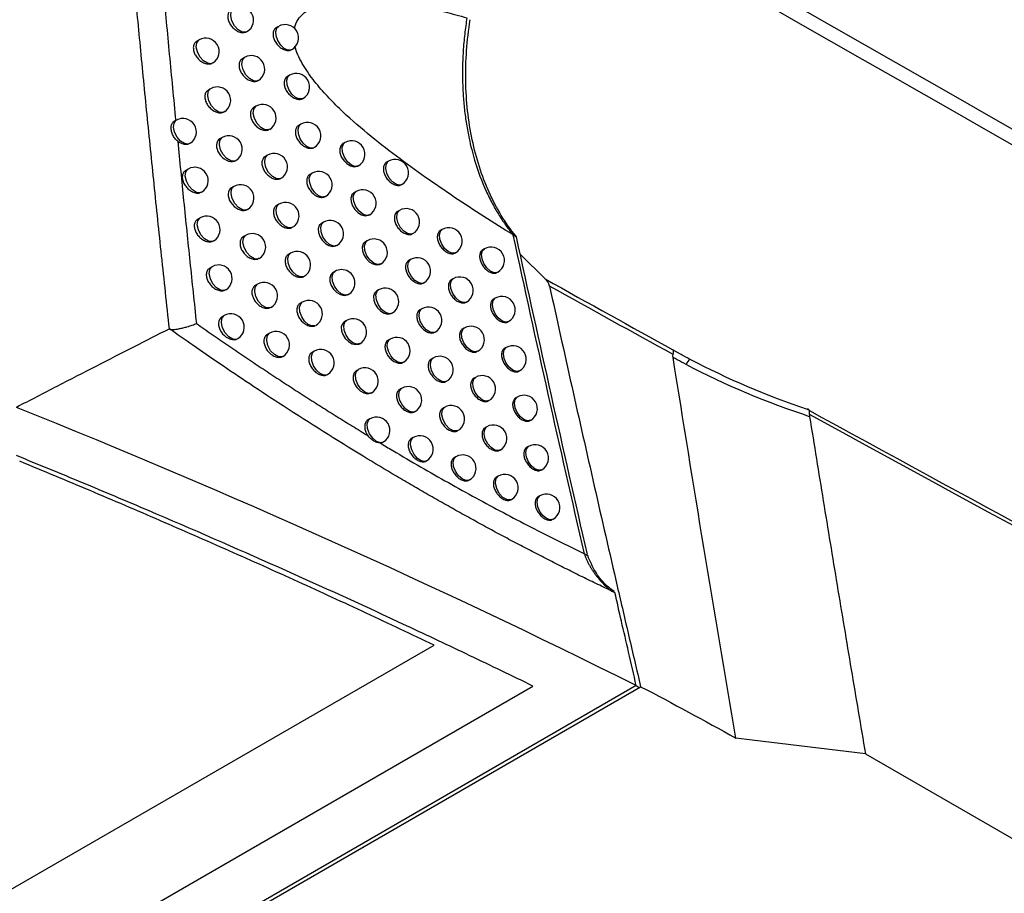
# Model space of a CAD drawing. Header units: millimetres. Extents: x -117 to 444, y -157 to 472.
# Tile 25 of 160: x 363 to 381, y -81 to -64. Entities that reach past the tile are written whole.
import ezdxf

# ---------------------------------------------------------------- set-up
doc = ezdxf.new("R2010")
doc.units = ezdxf.units.MM

msp = doc.modelspace()

# ---------------------------------------------------------------- linework, layer by layer
at = {"color": 7, "linetype": 'Continuous', "lineweight": 25}
for p, q in [((367.451, -64.506), (367.413, -64.529)), ((365.97, -64.76), (365.928, -64.784)), ((367.704, -64.936), (367.689, -64.945)), ((366.82, -65.086), (366.78, -65.109)), ((367.074, -65.512), (367.051, -65.527)), ((367.658, -65.418), (367.62, -65.44)), ((366.185, -65.669), (366.143, -65.693)), ((367.91, -65.848), (367.898, -65.856)), ((367.032, -65.997), (366.992, -66.02)), ((365.545, -66.257), (365.503, -66.281)), ((367.285, -66.424), (367.265, -66.437)), ((367.867, -66.331), (367.829, -66.353)), ((366.401, -66.579), (366.359, -66.603)), ((368.69, -66.672), (368.654, -66.693)), ((367.245, -66.909), (367.206, -66.931)), ((365.766, -67.166), (365.723, -67.191)), ((368.943, -67.103), (368.94, -67.105)), ((369.501, -67.02), (369.468, -67.04)), ((367.498, -67.337), (367.48, -67.348)), ((368.077, -67.245), (368.04, -67.266)), ((366.618, -67.49), (366.578, -67.514)), ((368.898, -67.587), (368.862, -67.608)), ((367.46, -67.821), (367.421, -67.844)), ((365.988, -68.076), (365.946, -68.101)), ((369.153, -68.017), (369.148, -68.02)), ((369.707, -67.937), (369.673, -67.956)), ((367.712, -68.25), (367.697, -68.26)), ((368.289, -68.159), (368.253, -68.18)), ((370.504, -68.293), (370.473, -68.311)), ((366.838, -68.402), (366.798, -68.425)), ((371.828, -68.394), (371.889, -68.429)), ((369.107, -68.503), (369.073, -68.523)), ((371.29, -68.656), (371.26, -68.672)), ((367.092, -68.828), (367.069, -68.843)), ((367.676, -68.735), (367.638, -68.757)), ((370.749, -68.729), (370.754, -68.726)), ((372.424, -69.214), (371.962, -68.762)), ((366.212, -68.987), (366.17, -69.011)), ((369.366, -68.93), (369.357, -68.936)), ((369.914, -68.854), (369.881, -68.873)), ((367.928, -69.164), (367.916, -69.173)), ((368.503, -69.074), (368.467, -69.095)), ((370.709, -69.211), (370.678, -69.229)), ((371.533, -69.092), (371.54, -69.089)), ((367.059, -69.315), (367.019, -69.338)), ((369.319, -69.419), (369.284, -69.439)), ((371.493, -69.575), (371.464, -69.592)), ((367.312, -69.742), (367.292, -69.755)), ((367.895, -69.649), (367.857, -69.67)), ((370.954, -69.647), (370.959, -69.644)), ((366.438, -69.899), (366.397, -69.923)), ((369.58, -69.845), (369.569, -69.852)), ((370.123, -69.771), (370.09, -69.79)), ((368.719, -69.989), (368.683, -70.01)), ((370.916, -70.13), (370.885, -70.148)), ((371.736, -70.012), (371.743, -70.008)), ((367.282, -70.228), (367.243, -70.251)), ((369.532, -70.336), (369.498, -70.356)), ((371.698, -70.495), (371.669, -70.512)), ((367.535, -70.656), (367.517, -70.668)), ((368.115, -70.564), (368.078, -70.585)), ((371.16, -70.566), (371.166, -70.563)), ((374.808, -70.535), (374.952, -70.615)), ((370.334, -70.69), (370.302, -70.708)), ((368.936, -70.906), (368.901, -70.926)), ((371.125, -71.05), (371.094, -71.067)), ((371.94, -70.932), (371.948, -70.928)), ((369.191, -71.336), (369.186, -71.339)), ((369.747, -71.254), (369.714, -71.273)), ((371.904, -71.416), (371.876, -71.432)), ((371.369, -71.486), (371.375, -71.483)), ((370.547, -71.609), (370.515, -71.627)), ((369.156, -71.823), (369.121, -71.843)), ((371.335, -71.97), (371.305, -71.987)), ((372.147, -71.853), (372.154, -71.849)), ((369.413, -72.251), (369.406, -72.256)), ((369.964, -72.172), (369.931, -72.192)), ((372.113, -72.337), (372.085, -72.354)), ((371.579, -72.407), (371.585, -72.403)), ((370.761, -72.529), (370.73, -72.547)), ((371.548, -72.891), (371.518, -72.908)), ((372.355, -72.775), (372.363, -72.771)), ((371.006, -72.964), (371.011, -72.962)), ((371.791, -73.328), (371.798, -73.324)), ((372.323, -73.26), (372.296, -73.276)), ((372.565, -73.697), (372.573, -73.693)), ((373.157, -74.338), (373.213, -74.37)), ((310.586, -110.543), (370.353, -76.04)), ((374.123, -76.795), (310.179, -113.709)), ((310.242, -113.739), (374.205, -76.815)), ((310.348, -112.506), (372.194, -76.803)), ((374.123, -76.795), (374.18, -76.828)), ((376.283, -77.811), (375.978, -77.774)), ((378.396, -78.066), (376.283, -77.811)), ((378.396, -78.066), (413.012, -98.049))]:
    msp.add_line(p, q, dxfattribs=at)
at = {"color": 7, "linetype": 'Continuous', "lineweight": 25, "flags": 128}
for points in [[(366.84, -64.617), (366.772, -64.613), (366.698, -64.569), (366.63, -64.495), (366.581, -64.402), (366.56, -64.308), (366.569, -64.228), (366.608, -64.177), (366.611, -64.175)], [(367.689, -64.945), (367.628, -64.948), (367.559, -64.916), (367.493, -64.855), (367.439, -64.773), (367.407, -64.683), (367.401, -64.6), (367.421, -64.535), (367.451, -64.506)], [(366.194, -65.203), (366.126, -65.195), (366.053, -65.15), (365.987, -65.076), (365.94, -64.984), (365.919, -64.892), (365.928, -64.813), (365.966, -64.763), (365.97, -64.76)], [(367.051, -65.527), (366.984, -65.524), (366.909, -65.481), (366.841, -65.407), (366.791, -65.314), (366.769, -65.218), (366.778, -65.138), (366.817, -65.087), (366.82, -65.086)], [(367.898, -65.856), (367.837, -65.86), (367.768, -65.83), (367.701, -65.768), (367.647, -65.686), (367.614, -65.596), (367.607, -65.512), (367.628, -65.447), (367.658, -65.418)], [(366.41, -66.112), (366.342, -66.105), (366.269, -66.061), (366.203, -65.986), (366.155, -65.895), (366.134, -65.801), (366.143, -65.723), (366.18, -65.672), (366.185, -65.669)], [(367.265, -66.437), (367.197, -66.435), (367.122, -66.393), (367.053, -66.319), (367.003, -66.226), (366.981, -66.13), (366.99, -66.049), (367.029, -65.998), (367.032, -65.997)], [(365.765, -66.701), (365.697, -66.691), (365.625, -66.645), (365.56, -66.571), (365.514, -66.48), (365.494, -66.388), (365.503, -66.311), (365.539, -66.261), (365.545, -66.257)], [(368.109, -66.768), (368.048, -66.774), (367.979, -66.744), (367.911, -66.683), (367.856, -66.6), (367.823, -66.509), (367.816, -66.425), (367.837, -66.36), (367.867, -66.331)], [(366.628, -67.022), (366.56, -67.016), (366.486, -66.972), (366.42, -66.898), (366.371, -66.806), (366.35, -66.712), (366.359, -66.633), (366.397, -66.582), (366.401, -66.579)], [(368.654, -66.693), (368.654, -66.693), (368.613, -66.733), (368.594, -66.792), (368.597, -66.863), (368.622, -66.936), (368.667, -67.006), (368.726, -67.064), (368.794, -67.105), (368.862, -67.122), (368.923, -67.113), (368.943, -67.103), (368.943, -67.103)], [(368.94, -67.105), (368.883, -67.117), (368.812, -67.091), (368.741, -67.031), (368.682, -66.947), (368.646, -66.853), (368.639, -66.766), (368.662, -66.699), (368.69, -66.672)], [(367.48, -67.348), (367.412, -67.348), (367.337, -67.307), (367.267, -67.232), (367.217, -67.139), (367.194, -67.042), (367.203, -66.961), (367.243, -66.91), (367.245, -66.909)], [(365.987, -67.61), (365.92, -67.601), (365.847, -67.556), (365.782, -67.481), (365.735, -67.39), (365.714, -67.298), (365.723, -67.22), (365.761, -67.17), (365.766, -67.166)], [(369.751, -67.453), (369.715, -67.465), (369.649, -67.452), (369.579, -67.406), (369.516, -67.334), (369.471, -67.246), (369.45, -67.157), (369.457, -67.08), (369.49, -67.028), (369.501, -67.02)], [(368.322, -67.68), (368.261, -67.688), (368.191, -67.658), (368.123, -67.598), (368.067, -67.515), (368.033, -67.424), (368.026, -67.338), (368.048, -67.273), (368.077, -67.245)], [(366.848, -67.932), (366.78, -67.928), (366.706, -67.885), (366.638, -67.81), (366.589, -67.718), (366.567, -67.623), (366.576, -67.544), (366.615, -67.493), (366.618, -67.49)], [(368.862, -67.608), (368.862, -67.608), (368.822, -67.648), (368.802, -67.707), (368.805, -67.777), (368.831, -67.851), (368.875, -67.921), (368.934, -67.979), (369.002, -68.02), (369.07, -68.037), (369.131, -68.028), (369.153, -68.017), (369.153, -68.017)], [(369.148, -68.02), (369.094, -68.032), (369.022, -68.007), (368.95, -67.948), (368.891, -67.864), (368.854, -67.769), (368.847, -67.68), (368.87, -67.613), (368.898, -67.587)], [(367.697, -68.26), (367.636, -68.263), (367.567, -68.231), (367.501, -68.169), (367.448, -68.088), (367.415, -67.998), (367.409, -67.915), (367.429, -67.851), (367.46, -67.821)], [(366.212, -68.519), (366.144, -68.512), (366.071, -68.467), (366.005, -68.393), (365.958, -68.301), (365.937, -68.208), (365.946, -68.13), (365.983, -68.079), (365.988, -68.076)], [(369.957, -68.37), (369.924, -68.381), (369.857, -68.37), (369.787, -68.325), (369.723, -68.252), (369.677, -68.164), (369.656, -68.073), (369.662, -67.996), (369.696, -67.944), (369.707, -67.937)], [(368.253, -68.18), (368.252, -68.18), (368.211, -68.221), (368.191, -68.28), (368.195, -68.35), (368.22, -68.423), (368.265, -68.493), (368.325, -68.551), (368.393, -68.591), (368.462, -68.608), (368.523, -68.599), (368.536, -68.593), (368.536, -68.593)], [(368.536, -68.593), (368.476, -68.602), (368.405, -68.574), (368.336, -68.513), (368.28, -68.43), (368.245, -68.338), (368.238, -68.252), (368.26, -68.186), (368.289, -68.159)], [(370.754, -68.726), (370.747, -68.73), (370.686, -68.735), (370.617, -68.706), (370.55, -68.646), (370.495, -68.564), (370.461, -68.474), (370.453, -68.39), (370.473, -68.324), (370.504, -68.293)], [(367.069, -68.843), (367.001, -68.84), (366.927, -68.798), (366.859, -68.723), (366.809, -68.63), (366.787, -68.535), (366.796, -68.455), (366.835, -68.404), (366.838, -68.402)], [(369.073, -68.523), (369.072, -68.523), (369.032, -68.563), (369.012, -68.622), (369.016, -68.692), (369.041, -68.766), (369.085, -68.836), (369.144, -68.895), (369.211, -68.935), (369.279, -68.953), (369.34, -68.944), (369.366, -68.93), (369.366, -68.93)], [(369.357, -68.936), (369.306, -68.948), (369.234, -68.925), (369.161, -68.866), (369.101, -68.781), (369.064, -68.686), (369.056, -68.596), (369.08, -68.528), (369.107, -68.503)], [(371.54, -69.089), (371.532, -69.093), (371.472, -69.098), (371.403, -69.069), (371.335, -69.009), (371.281, -68.927), (371.247, -68.838), (371.239, -68.753), (371.258, -68.687), (371.29, -68.656)], [(367.916, -69.173), (367.855, -69.177), (367.786, -69.146), (367.719, -69.084), (367.665, -69.002), (367.632, -68.912), (367.625, -68.829), (367.646, -68.764), (367.676, -68.735)], [(366.438, -69.43), (366.37, -69.423), (366.297, -69.379), (366.23, -69.305), (366.182, -69.213), (366.161, -69.12), (366.17, -69.041), (366.208, -68.99), (366.212, -68.987)], [(370.164, -69.287), (370.135, -69.297), (370.068, -69.288), (369.996, -69.244), (369.932, -69.171), (369.885, -69.082), (369.863, -68.991), (369.87, -68.913), (369.904, -68.86), (369.914, -68.854)], [(368.467, -69.095), (368.467, -69.095), (368.426, -69.135), (368.406, -69.194), (368.409, -69.264), (368.435, -69.338), (368.479, -69.408), (368.539, -69.466), (368.607, -69.506), (368.676, -69.523), (368.737, -69.514), (368.753, -69.507), (368.753, -69.507)], [(368.753, -69.507), (368.692, -69.517), (368.621, -69.49), (368.552, -69.43), (368.495, -69.347), (368.46, -69.254), (368.452, -69.167), (368.474, -69.101), (368.503, -69.074)], [(370.959, -69.644), (370.957, -69.645), (370.897, -69.655), (370.826, -69.627), (370.757, -69.568), (370.701, -69.485), (370.666, -69.394), (370.658, -69.308), (370.678, -69.241), (370.709, -69.211)], [(367.292, -69.755), (367.225, -69.753), (367.15, -69.711), (367.081, -69.637), (367.031, -69.544), (367.008, -69.448), (367.017, -69.367), (367.056, -69.316), (367.059, -69.315)], [(369.284, -69.439), (369.284, -69.439), (369.244, -69.479), (369.224, -69.538), (369.228, -69.608), (369.253, -69.683), (369.297, -69.753), (369.356, -69.811), (369.423, -69.852), (369.491, -69.869), (369.551, -69.861), (369.58, -69.845), (369.58, -69.845)], [(369.569, -69.852), (369.521, -69.864), (369.448, -69.842), (369.375, -69.784), (369.314, -69.699), (369.276, -69.603), (369.268, -69.512), (369.291, -69.444), (369.319, -69.419)], [(371.743, -70.008), (371.685, -70.019), (371.618, -69.996), (371.55, -69.941), (371.493, -69.864), (371.454, -69.775), (371.441, -69.69), (371.454, -69.619), (371.493, -69.575), (371.493, -69.575)], [(368.136, -70.086), (368.076, -70.091), (368.006, -70.061), (367.939, -70), (367.884, -69.918), (367.851, -69.827), (367.844, -69.743), (367.865, -69.677), (367.895, -69.649)], [(366.665, -70.341), (366.598, -70.335), (366.524, -70.292), (366.457, -70.218), (366.408, -70.125), (366.387, -70.031), (366.396, -69.952), (366.434, -69.901), (366.438, -69.899)], [(370.373, -70.204), (370.347, -70.214), (370.281, -70.208), (370.208, -70.164), (370.143, -70.091), (370.095, -70.001), (370.072, -69.909), (370.079, -69.83), (370.114, -69.777), (370.123, -69.771)], [(368.683, -70.01), (368.683, -70.01), (368.642, -70.05), (368.622, -70.109), (368.626, -70.18), (368.651, -70.253), (368.696, -70.323), (368.755, -70.381), (368.823, -70.422), (368.891, -70.439), (368.952, -70.43), (368.971, -70.421), (368.971, -70.421)], [(368.971, -70.421), (368.911, -70.433), (368.84, -70.407), (368.769, -70.348), (368.711, -70.264), (368.675, -70.17), (368.668, -70.083), (368.69, -70.016), (368.719, -69.989)], [(371.166, -70.563), (371.109, -70.574), (371.038, -70.549), (370.968, -70.49), (370.909, -70.407), (370.873, -70.314), (370.865, -70.226), (370.886, -70.159), (370.916, -70.13)], [(367.517, -70.668), (367.45, -70.667), (367.374, -70.626), (367.305, -70.552), (367.254, -70.458), (367.231, -70.362), (367.24, -70.281), (367.28, -70.229), (367.282, -70.228)], [(369.782, -70.769), (369.743, -70.781), (369.677, -70.767), (369.608, -70.721), (369.546, -70.648), (369.502, -70.561), (369.481, -70.473), (369.487, -70.397), (369.52, -70.345), (369.532, -70.336)], [(371.948, -70.928), (371.89, -70.939), (371.823, -70.916), (371.755, -70.861), (371.698, -70.784), (371.659, -70.696), (371.646, -70.61), (371.659, -70.539), (371.698, -70.495), (371.698, -70.495)], [(368.359, -71), (368.298, -71.006), (368.228, -70.977), (368.16, -70.916), (368.105, -70.834), (368.071, -70.743), (368.064, -70.658), (368.085, -70.592), (368.115, -70.564)], [(370.584, -71.123), (370.563, -71.132), (370.496, -71.127), (370.422, -71.085), (370.355, -71.012), (370.306, -70.921), (370.283, -70.827), (370.29, -70.747), (370.326, -70.695), (370.334, -70.69)], [(368.901, -70.926), (368.901, -70.926), (368.86, -70.966), (368.841, -71.025), (368.844, -71.096), (368.869, -71.17), (368.914, -71.239), (368.973, -71.298), (369.04, -71.338), (369.109, -71.355), (369.17, -71.347), (369.191, -71.336), (369.191, -71.336)], [(369.186, -71.339), (369.131, -71.35), (369.06, -71.325), (368.988, -71.266), (368.929, -71.182), (368.893, -71.087), (368.886, -70.999), (368.908, -70.932), (368.936, -70.906)], [(371.375, -71.483), (371.325, -71.494), (371.253, -71.472), (371.18, -71.414), (371.12, -71.33), (371.082, -71.235), (371.074, -71.145), (371.096, -71.077), (371.125, -71.05)], [(369.997, -71.687), (369.961, -71.698), (369.895, -71.686), (369.825, -71.641), (369.763, -71.568), (369.717, -71.48), (369.696, -71.391), (369.703, -71.314), (369.736, -71.262), (369.747, -71.254)], [(372.154, -71.849), (372.097, -71.86), (372.029, -71.837), (371.962, -71.782), (371.904, -71.705), (371.866, -71.616), (371.852, -71.531), (371.866, -71.46), (371.904, -71.416), (371.904, -71.416)], [(370.797, -72.042), (370.78, -72.049), (370.713, -72.048), (370.638, -72.007), (370.57, -71.934), (370.52, -71.842), (370.496, -71.747), (370.503, -71.666), (370.54, -71.613), (370.547, -71.609)], [(369.406, -72.256), (369.353, -72.267), (369.281, -72.244), (369.209, -72.185), (369.15, -72.1), (369.113, -72.005), (369.105, -71.916), (369.128, -71.848), (369.156, -71.823)], [(371.585, -72.403), (371.553, -72.414), (371.486, -72.404), (371.416, -72.359), (371.353, -72.287), (371.306, -72.199), (371.285, -72.109), (371.291, -72.031), (371.323, -71.978), (371.335, -71.97)], [(370.214, -72.605), (370.182, -72.616), (370.115, -72.606), (370.045, -72.561), (369.981, -72.489), (369.935, -72.4), (369.913, -72.31), (369.92, -72.232), (369.953, -72.18), (369.964, -72.172)], [(372.363, -72.771), (372.306, -72.782), (372.238, -72.758), (372.17, -72.704), (372.113, -72.626), (372.075, -72.538), (372.061, -72.452), (372.075, -72.382), (372.113, -72.337), (372.113, -72.337)], [(371.011, -72.962), (371.003, -72.966), (370.943, -72.971), (370.874, -72.942), (370.807, -72.882), (370.752, -72.8), (370.718, -72.711), (370.71, -72.626), (370.73, -72.56), (370.761, -72.529)], [(371.798, -73.324), (371.775, -73.333), (371.709, -73.328), (371.636, -73.286), (371.569, -73.213), (371.52, -73.123), (371.497, -73.03), (371.504, -72.95), (371.539, -72.897), (371.548, -72.891)], [(372.573, -73.693), (372.516, -73.704), (372.448, -73.68), (372.381, -73.626), (372.323, -73.548), (372.285, -73.46), (372.272, -73.374), (372.285, -73.304), (372.323, -73.26), (372.323, -73.26)]]:
    msp.add_lwpolyline(points, dxfattribs=at)
at = {"color": 7, "linetype": 'Continuous', "lineweight": 25}
for centre, radius, start, end in [((366.736, -64.392), 0.25, 301.8509, 119.9973), ((367.576, -64.723), 0.25, 300.9426, 119.9973), ((366.095, -64.976), 0.25, 302.566, 119.9973), ((366.945, -65.302), 0.25, 301.6244, 119.9973), ((367.783, -65.635), 0.25, 300.7488, 119.9973), ((366.31, -65.886), 0.25, 302.3251, 119.9973), ((367.157, -66.213), 0.25, 301.4124, 119.9973), ((365.67, -66.474), 0.25, 303.0319, 119.9973), ((367.992, -66.548), 0.25, 300.5524, 119.9973), ((366.526, -66.796), 0.25, 302.0901, 119.9973), ((368.815, -66.889), 0.25, 300.5469, 119.9973), ((367.37, -67.125), 0.25, 301.2041, 119.9973), ((369.626, -67.237), 0.25, 299.9973, 119.9973), ((365.89, -67.383), 0.25, 302.7788, 119.9973), ((368.202, -67.461), 0.25, 300.3593, 119.9973), ((366.743, -67.707), 0.25, 301.861, 119.9973), ((369.023, -67.804), 0.25, 301.2218, 119.9973), ((367.585, -68.038), 0.25, 300.9993, 119.9973), ((369.832, -68.153), 0.25, 299.9973, 119.9973), ((366.113, -68.293), 0.25, 302.5319, 119.9973), ((368.414, -68.375), 0.25, 300.1697, 119.9973), ((370.629, -68.509), 0.25, 299.9973, 119.9973), ((366.963, -68.619), 0.25, 301.6324, 119.9973), ((369.232, -68.719), 0.25, 302.0706, 119.9973), ((371.415, -68.872), 0.25, 299.9973, 119.9973), ((367.801, -68.951), 0.25, 300.798, 119.9973), ((370.039, -69.07), 0.25, 299.9973, 119.9973), ((366.337, -69.204), 0.25, 302.2909, 119.9973), ((368.628, -69.29), 0.25, 299.9835, 119.9973), ((370.834, -69.428), 0.25, 299.9973, 119.9973), ((367.184, -69.531), 0.25, 301.4198, 119.9973), ((369.444, -69.636), 0.25, 302.9669, 119.9973), ((371.618, -69.792), 0.25, 299.9973, 119.9973), ((368.02, -69.865), 0.25, 300.6003, 119.9973), ((370.248, -69.988), 0.25, 299.9973, 119.9973), ((366.563, -70.115), 0.25, 302.0559, 119.9973), ((368.844, -70.206), 0.25, 300.189, 119.9973), ((371.041, -70.347), 0.25, 299.9973, 119.9973), ((367.407, -70.444), 0.25, 301.211, 119.9973), ((369.657, -70.553), 0.25, 303.9261, 119.9973), ((371.823, -70.712), 0.25, 299.9973, 119.9973), ((368.24, -70.78), 0.25, 300.4061, 119.9973), ((370.459, -70.906), 0.25, 299.9973, 119.9973), ((369.061, -71.122), 0.25, 300.8024, 119.9973), ((369.657, -70.553), 0.25, 299.9973, 303.9261), ((375.34, -70.936), 0.314, 133.3611, 156.2698), ((371.25, -71.266), 0.25, 299.9973, 119.9973), ((369.872, -71.471), 0.25, 299.9973, 119.9973), ((372.029, -71.633), 0.25, 299.9973, 119.9973), ((370.672, -71.825), 0.25, 299.9973, 119.9973), ((369.281, -72.039), 0.25, 301.6591, 119.9973), ((371.46, -72.187), 0.25, 299.9973, 119.9973), ((370.089, -72.389), 0.25, 299.9973, 119.9973), ((372.238, -72.554), 0.25, 299.9973, 119.9973), ((370.886, -72.745), 0.25, 299.9973, 119.9973), ((371.673, -73.107), 0.25, 299.9973, 119.9973), ((372.448, -73.476), 0.25, 299.9973, 119.9973)]:
    msp.add_arc(centre, radius, start, end, dxfattribs=at)
for points, knots in [([(365.418, -70.145), (365.369, -69.691), (365.272, -68.791), (365.133, -67.459), (365.001, -66.159), (364.877, -64.892), (364.76, -63.658), (364.649, -62.457), (364.544, -61.29), (364.446, -60.158), (364.353, -59.06), (364.221, -57.432), (364.058, -55.313), (363.876, -52.742), (363.72, -50.321), (363.584, -48.054), (363.506, -46.595), (363.469, -45.892)], [0, 0, 0, 0, 0.05598, 0.110676, 0.164072, 0.216148, 0.266888, 0.316276, 0.364297, 0.410936, 0.456178, 0.500012, 0.612161, 0.718399, 0.818552, 0.912464, 1, 1, 1, 1]), ([(365.092, -61.46), (365.126, -61.849), (365.194, -62.634), (365.302, -63.824), (365.416, -65.038), (365.495, -65.856), (365.535, -66.269)], [0, 0, 0, 0, 0.242862, 0.49048, 0.742859, 1, 1, 1, 1]), ([(367.746, -64.542), (367.766, -64.485), (367.822, -64.331), (368.095, -64.124), (368.68, -63.983), (369.545, -64.015), (370.355, -64.18), (370.828, -64.309), (370.965, -64.347)], [0, 0, 0, 0, 0.052808, 0.144226, 0.319796, 0.601186, 0.88387, 1, 1, 1, 1]), ([(366.57, -64.199), (366.57, -64.199), (366.55, -64.205), (366.525, -64.239), (366.503, -64.297), (366.507, -64.369), (366.533, -64.443), (366.58, -64.513), (366.642, -64.571), (366.713, -64.611), (366.783, -64.628), (366.822, -64.62), (366.84, -64.617)], [0, 0, 0, 0, 0.000066, 0.114799, 0.227342, 0.337906, 0.447608, 0.557903, 0.669949, 0.784145, 0.899956, 1, 1, 1, 1]), ([(370.965, -64.347), (370.958, -64.396), (370.942, -64.497), (370.923, -64.651), (370.907, -64.811), (370.894, -64.976), (370.886, -65.145), (370.882, -65.32), (370.883, -65.532), (370.893, -65.779), (370.917, -66.057), (370.954, -66.33), (371.013, -66.648), (371.123, -67.076), (371.274, -67.481), (371.439, -67.815), (371.564, -68.03), (371.692, -68.223), (371.783, -68.338), (371.828, -68.394)], [0, 0, 0, 0, 0.031885, 0.065102, 0.099563, 0.135165, 0.171929, 0.209915, 0.249166, 0.31161, 0.373984, 0.436715, 0.499365, 0.597899, 0.748843, 0.816457, 0.880829, 0.941914, 1, 1, 1, 1]), ([(371.876, -68.414), (371.682, -68.175), (371.517, -67.903), (371.243, -67.294), (371.138, -66.968), (371.028, -66.446), (370.999, -66.267), (370.959, -65.899), (370.947, -65.713), (370.938, -65.152), (370.964, -64.77), (371.026, -64.382)], [0, 0, 0, 0, 0.25, 0.25, 0.5, 0.5, 0.625, 0.625, 0.75, 0.75, 1, 1, 1, 1]), ([(366.866, -64.601), (366.86, -64.606), (366.853, -64.613), (366.843, -64.616), (366.84, -64.617)], [0, 0, 0, 0, 0.732637, 1, 1, 1, 1]), ([(367.413, -64.529), (367.413, -64.529), (367.393, -64.534), (367.368, -64.568), (367.347, -64.626), (367.35, -64.698), (367.377, -64.773), (367.423, -64.844), (367.484, -64.902), (367.554, -64.943), (367.626, -64.96), (367.669, -64.953), (367.689, -64.945), (367.689, -64.945)], [0, 0, 0, 0, 0.000283, 0.11239, 0.222711, 0.331399, 0.439356, 0.547786, 0.657653, 0.769288, 0.88225, 0.995506, 1, 1, 1, 1]), ([(365.928, -64.784), (365.912, -64.797), (365.881, -64.821), (365.861, -64.884), (365.864, -64.955), (365.891, -65.029), (365.938, -65.098), (366, -65.156), (366.072, -65.196), (366.14, -65.212), (366.178, -65.205), (366.194, -65.203)], [0, 0, 0, 0, 0.116399, 0.23038, 0.342104, 0.452862, 0.564312, 0.677769, 0.793685, 0.911455, 1, 1, 1, 1]), ([(371.828, -68.394), (371.464, -68.168), (371.1, -67.936), (370.373, -67.451), (370.01, -67.198), (369.47, -66.792), (369.29, -66.652), (368.935, -66.357), (368.759, -66.203), (368.5, -65.952), (368.414, -65.866), (368.251, -65.687), (368.172, -65.595), (368.023, -65.403), (367.953, -65.301), (367.834, -65.091), (367.785, -64.981), (367.756, -64.874)], [0, 0, 0, 0, 0.25, 0.25, 0.5, 0.5, 0.625, 0.625, 0.75, 0.75, 0.8125, 0.8125, 0.875, 0.875, 0.9375, 0.9375, 1, 1, 1, 1]), ([(366.78, -65.109), (366.78, -65.109), (366.76, -65.115), (366.735, -65.149), (366.713, -65.207), (366.717, -65.279), (366.743, -65.353), (366.79, -65.423), (366.852, -65.482), (366.923, -65.522), (366.993, -65.539), (367.033, -65.531), (367.051, -65.527)], [0, 0, 0, 0, 0.000111, 0.114241, 0.226283, 0.336431, 0.445747, 0.555623, 0.667172, 0.780776, 0.895927, 1, 1, 1, 1]), ([(366.228, -65.185), (366.224, -65.189), (366.214, -65.197), (366.201, -65.201), (366.194, -65.203)], [0, 0, 0, 0, 0.464252, 1, 1, 1, 1]), ([(367.62, -65.44), (367.62, -65.44), (367.601, -65.446), (367.576, -65.48), (367.554, -65.538), (367.558, -65.61), (367.584, -65.685), (367.63, -65.755), (367.691, -65.814), (367.761, -65.855), (367.832, -65.872), (367.877, -65.865), (367.897, -65.857), (367.898, -65.856)], [0, 0, 0, 0, 0.000324, 0.111775, 0.221527, 0.329718, 0.437207, 0.545142, 0.654445, 0.765437, 0.877695, 0.990236, 1, 1, 1, 1]), ([(366.143, -65.693), (366.127, -65.706), (366.096, -65.73), (366.076, -65.793), (366.079, -65.864), (366.106, -65.938), (366.152, -66.008), (366.215, -66.066), (366.286, -66.105), (366.355, -66.121), (366.393, -66.115), (366.41, -66.112)], [0, 0, 0, 0, 0.115867, 0.229383, 0.340736, 0.451155, 0.56223, 0.675223, 0.790571, 0.907695, 1, 1, 1, 1]), ([(366.442, -66.094), (366.437, -66.099), (366.428, -66.107), (366.416, -66.11), (366.41, -66.112)], [0, 0, 0, 0, 0.532043, 1, 1, 1, 1]), ([(366.992, -66.02), (366.992, -66.02), (366.972, -66.025), (366.947, -66.059), (366.925, -66.117), (366.929, -66.19), (366.955, -66.264), (367.002, -66.334), (367.064, -66.393), (367.134, -66.433), (367.205, -66.45), (367.245, -66.441), (367.265, -66.437)], [0, 0, 0, 0, 0.0001549, 0.1136742, 0.2252016, 0.3349168, 0.4438306, 0.5532742, 0.6643135, 0.7773174, 0.8918002, 1, 1, 1, 1]), ([(365.572, -66.648), (365.553, -66.63), (365.513, -66.595), (365.474, -66.521), (365.451, -66.445), (365.446, -66.374), (365.463, -66.317), (365.485, -66.289), (365.503, -66.282), (365.503, -66.281)], [0, 0, 0, 0, 0.16167, 0.32292, 0.490468, 0.659454, 0.828496, 0.997328, 1, 1, 1, 1]), ([(367.829, -66.353), (367.829, -66.353), (367.81, -66.359), (367.785, -66.392), (367.763, -66.45), (367.767, -66.522), (367.793, -66.597), (367.839, -66.668), (367.9, -66.727), (367.97, -66.767), (368.041, -66.784), (368.086, -66.778), (368.107, -66.769), (368.109, -66.768)], [0, 0, 0, 0, 0.000364, 0.111147, 0.220312, 0.327988, 0.434988, 0.542409, 0.651134, 0.761468, 0.873011, 0.984827, 1, 1, 1, 1]), ([(365.572, -66.648), (365.609, -67.019), (365.683, -67.767), (365.799, -68.899), (365.88, -69.661), (365.92, -70.045)], [0, 0, 0, 0, 0.328111, 0.661444, 1, 1, 1, 1]), ([(365.572, -66.649), (365.604, -66.672), (365.638, -66.688), (365.704, -66.706), (365.736, -66.707), (365.765, -66.701)], [0, 0, 0, 0, 0.5, 0.5, 1, 1, 1, 1]), ([(366.359, -66.603), (366.321, -66.625), (366.298, -66.667), (366.292, -66.768), (366.311, -66.827), (366.378, -66.931), (366.428, -66.975), (366.531, -67.027), (366.585, -67.034), (366.628, -67.022)], [0, 0, 0, 0, 0.25, 0.25, 0.5, 0.5, 0.75, 0.75, 1, 1, 1, 1]), ([(365.804, -66.681), (365.801, -66.685), (365.79, -66.695), (365.775, -66.698), (365.765, -66.701)], [0, 0, 0, 0, 0.360148, 1, 1, 1, 1]), ([(366.657, -67.005), (366.652, -67.01), (366.643, -67.017), (366.632, -67.02), (366.628, -67.022)], [0, 0, 0, 0, 0.614486, 1, 1, 1, 1]), ([(367.206, -66.931), (367.206, -66.931), (367.186, -66.937), (367.161, -66.971), (367.139, -67.029), (367.143, -67.101), (367.169, -67.176), (367.216, -67.246), (367.277, -67.305), (367.347, -67.345), (367.419, -67.363), (367.46, -67.353), (367.48, -67.348)], [0, 0, 0, 0, 0.000198, 0.113097, 0.224096, 0.333363, 0.441858, 0.550853, 0.66137, 0.773764, 0.887572, 1, 1, 1, 1]), ([(365.723, -67.191), (365.707, -67.204), (365.675, -67.228), (365.655, -67.291), (365.658, -67.362), (365.685, -67.436), (365.732, -67.505), (365.795, -67.563), (365.867, -67.602), (365.934, -67.618), (365.972, -67.612), (365.987, -67.61)], [0, 0, 0, 0, 0.116805, 0.231163, 0.343177, 0.45419, 0.565923, 0.679735, 0.796102, 0.914399, 1, 1, 1, 1]), ([(369.468, -67.04), (369.468, -67.04), (369.449, -67.045), (369.425, -67.078), (369.404, -67.136), (369.408, -67.208), (369.433, -67.284), (369.478, -67.356), (369.538, -67.415), (369.606, -67.457), (369.674, -67.474), (369.723, -67.47), (369.743, -67.456), (369.748, -67.453)], [0, 0, 0, 0, 0.000768, 0.109037, 0.216272, 0.322531, 0.428327, 0.53438, 0.641279, 0.749225, 0.857953, 0.966855, 1, 1, 1, 1]), ([(368.04, -67.266), (368.04, -67.266), (368.02, -67.272), (367.996, -67.305), (367.974, -67.363), (367.978, -67.435), (368.004, -67.51), (368.05, -67.581), (368.111, -67.64), (368.181, -67.681), (368.251, -67.698), (368.297, -67.692), (368.318, -67.682), (368.322, -67.68)], [0, 0, 0, 0, 0.000404, 0.110503, 0.219065, 0.326205, 0.432696, 0.539584, 0.647712, 0.757375, 0.868191, 0.979269, 1, 1, 1, 1]), ([(366.578, -67.514), (366.539, -67.536), (366.516, -67.578), (366.511, -67.68), (366.529, -67.739), (366.598, -67.843), (366.647, -67.887), (366.751, -67.939), (366.805, -67.946), (366.848, -67.932)], [0, 0, 0, 0, 0.25, 0.25, 0.5, 0.5, 0.75, 0.75, 1, 1, 1, 1]), ([(366.024, -67.591), (366.02, -67.595), (366.01, -67.604), (365.996, -67.607), (365.987, -67.61)], [0, 0, 0, 0, 0.408394, 1, 1, 1, 1]), ([(366.874, -67.917), (366.868, -67.921), (366.86, -67.928), (366.85, -67.931), (366.848, -67.932)], [0, 0, 0, 0, 0.716282, 1, 1, 1, 1]), ([(367.421, -67.844), (367.421, -67.844), (367.401, -67.849), (367.377, -67.883), (367.355, -67.941), (367.358, -68.013), (367.385, -68.088), (367.431, -68.158), (367.492, -68.217), (367.563, -68.258), (367.634, -68.274), (367.677, -68.268), (367.696, -68.26), (367.697, -68.26)], [0, 0, 0, 0, 0.0002415, 0.1125023, 0.2229546, 0.3317505, 0.4398034, 0.5483287, 0.658305, 0.7700734, 0.8831928, 0.9966202, 1, 1, 1, 1]), ([(365.946, -68.101), (365.93, -68.113), (365.898, -68.138), (365.878, -68.2), (365.882, -68.271), (365.908, -68.345), (365.955, -68.415), (366.018, -68.473), (366.089, -68.512), (366.157, -68.528), (366.195, -68.522), (366.212, -68.519)], [0, 0, 0, 0, 0.116279, 0.230181, 0.341836, 0.452523, 0.563892, 0.67725, 0.793053, 0.910708, 1, 1, 1, 1]), ([(369.673, -67.956), (369.673, -67.956), (369.655, -67.961), (369.631, -67.994), (369.61, -68.052), (369.614, -68.124), (369.639, -68.2), (369.684, -68.272), (369.744, -68.332), (369.812, -68.373), (369.879, -68.39), (369.928, -68.387), (369.948, -68.373), (369.952, -68.37)], [0, 0, 0, 0, 0.000803, 0.109038, 0.216289, 0.322606, 0.42848, 0.534595, 0.641516, 0.749438, 0.858106, 0.966942, 1, 1, 1, 1]), ([(366.798, -68.425), (366.798, -68.425), (366.778, -68.431), (366.753, -68.465), (366.731, -68.523), (366.735, -68.595), (366.761, -68.67), (366.807, -68.74), (366.869, -68.798), (366.94, -68.838), (367.011, -68.855), (367.05, -68.847), (367.069, -68.843)], [0, 0, 0, 0, 0.0000781, 0.1142226, 0.2262728, 0.3364224, 0.4457335, 0.5555999, 0.6671376, 0.7807367, 0.8958938, 1, 1, 1, 1]), ([(370.473, -68.311), (370.473, -68.311), (370.454, -68.316), (370.431, -68.349), (370.41, -68.406), (370.414, -68.479), (370.439, -68.555), (370.484, -68.627), (370.543, -68.687), (370.61, -68.73), (370.676, -68.747), (370.724, -68.745), (370.743, -68.73), (370.747, -68.726)], [0, 0, 0, 0, 0.0009924, 0.1090623, 0.2163684, 0.3229416, 0.429159, 0.5355605, 0.6425923, 0.750407, 0.8588031, 0.967327, 1, 1, 1, 1]), ([(366.246, -68.501), (366.241, -68.505), (366.232, -68.514), (366.219, -68.517), (366.212, -68.519)], [0, 0, 0, 0, 0.465885, 1, 1, 1, 1]), ([(367.638, -68.757), (367.638, -68.757), (367.619, -68.762), (367.594, -68.796), (367.572, -68.854), (367.576, -68.926), (367.602, -69.001), (367.648, -69.072), (367.709, -69.13), (367.779, -69.171), (367.85, -69.188), (367.895, -69.182), (367.914, -69.173), (367.916, -69.173)], [0, 0, 0, 0, 0.000284, 0.111892, 0.221779, 0.330083, 0.437673, 0.545708, 0.655126, 0.766254, 0.878672, 0.991387, 1, 1, 1, 1]), ([(371.261, -68.673), (371.26, -68.673), (371.242, -68.678), (371.219, -68.71), (371.199, -68.767), (371.203, -68.84), (371.228, -68.916), (371.272, -68.989), (371.33, -69.05), (371.396, -69.092), (371.461, -69.11), (371.509, -69.108), (371.527, -69.093), (371.532, -69.09)], [0, 0, 0, 0, 0.0011683, 0.1090779, 0.2164159, 0.3231978, 0.4297051, 0.536348, 0.6434678, 0.7511791, 0.8593263, 0.9675658, 1, 1, 1, 1]), ([(366.17, -69.011), (366.154, -69.024), (366.123, -69.048), (366.103, -69.11), (366.106, -69.181), (366.133, -69.256), (366.18, -69.325), (366.242, -69.384), (366.314, -69.423), (366.382, -69.439), (366.421, -69.433), (366.438, -69.43)], [0, 0, 0, 0, 0.115746, 0.229181, 0.340462, 0.450809, 0.561801, 0.674694, 0.789928, 0.906935, 1, 1, 1, 1]), ([(369.881, -68.873), (369.881, -68.873), (369.862, -68.878), (369.838, -68.911), (369.818, -68.968), (369.821, -69.041), (369.847, -69.117), (369.892, -69.189), (369.951, -69.249), (370.019, -69.291), (370.086, -69.307), (370.135, -69.305), (370.155, -69.29), (370.159, -69.287)], [0, 0, 0, 0, 0.000837, 0.109041, 0.216308, 0.322683, 0.428631, 0.534808, 0.641753, 0.749652, 0.858264, 0.967038, 1, 1, 1, 1]), ([(367.019, -69.338), (367.019, -69.338), (367, -69.343), (366.975, -69.377), (366.953, -69.435), (366.956, -69.508), (366.983, -69.582), (367.029, -69.652), (367.091, -69.711), (367.161, -69.751), (367.233, -69.768), (367.273, -69.759), (367.292, -69.755)], [0, 0, 0, 0, 0.000123, 0.113657, 0.225193, 0.334911, 0.443821, 0.553255, 0.664284, 0.777284, 0.891773, 1, 1, 1, 1]), ([(370.678, -69.229), (370.678, -69.229), (370.659, -69.234), (370.636, -69.267), (370.616, -69.324), (370.62, -69.397), (370.645, -69.473), (370.689, -69.545), (370.748, -69.606), (370.815, -69.648), (370.881, -69.665), (370.929, -69.663), (370.948, -69.648), (370.952, -69.645)], [0, 0, 0, 0, 0.001023, 0.109062, 0.216376, 0.322992, 0.429267, 0.535716, 0.642764, 0.750556, 0.858902, 0.96737, 1, 1, 1, 1]), ([(372.506, -69.348), (372.779, -70.589), (373.196, -72.453), (373.624, -74.321), (373.841, -75.256), (373.913, -75.567), (374.058, -76.191), (374.132, -76.502), (374.205, -76.815)], [0, 0, 0, 0, 0.5, 0.75, 0.75, 0.875, 0.875, 1, 1, 1, 1]), ([(366.469, -69.412), (366.464, -69.417), (366.455, -69.425), (366.443, -69.428), (366.438, -69.43)], [0, 0, 0, 0, 0.535105, 1, 1, 1, 1]), ([(367.857, -69.671), (367.857, -69.671), (367.837, -69.676), (367.813, -69.71), (367.791, -69.768), (367.795, -69.84), (367.821, -69.915), (367.867, -69.986), (367.928, -70.045), (367.998, -70.085), (368.069, -70.102), (368.114, -70.096), (368.134, -70.087), (368.136, -70.086)], [0, 0, 0, 0, 0.000325, 0.111269, 0.220573, 0.328367, 0.435474, 0.543001, 0.651845, 0.76232, 0.874026, 0.986018, 1, 1, 1, 1]), ([(371.464, -69.592), (371.464, -69.592), (371.445, -69.597), (371.422, -69.63), (371.402, -69.686), (371.406, -69.759), (371.431, -69.835), (371.475, -69.908), (371.533, -69.969), (371.599, -70.012), (371.664, -70.029), (371.712, -70.028), (371.73, -70.013), (371.734, -70.01)], [0, 0, 0, 0, 0.001195, 0.1090789, 0.2164222, 0.3232382, 0.4297927, 0.5364745, 0.6436076, 0.7513014, 0.8594081, 0.9676024, 1, 1, 1, 1]), ([(366.397, -69.923), (366.359, -69.945), (366.335, -69.986), (366.33, -70.087), (366.348, -70.147), (366.416, -70.25), (366.465, -70.295), (366.568, -70.346), (366.622, -70.354), (366.665, -70.341)], [0, 0, 0, 0, 0.25, 0.25, 0.5, 0.5, 0.75, 0.75, 1, 1, 1, 1]), ([(370.091, -69.79), (370.09, -69.79), (370.072, -69.796), (370.048, -69.829), (370.027, -69.886), (370.031, -69.958), (370.057, -70.034), (370.101, -70.106), (370.161, -70.166), (370.228, -70.208), (370.295, -70.225), (370.344, -70.223), (370.363, -70.208), (370.368, -70.204)], [0, 0, 0, 0, 0.000872, 0.109046, 0.216329, 0.32276, 0.428783, 0.53502, 0.641989, 0.749868, 0.858428, 0.967142, 1, 1, 1, 1]), ([(365.418, -70.145), (365.419, -70.147), (365.42, -70.15), (365.425, -70.154), (365.436, -70.158), (365.456, -70.16), (365.49, -70.159), (365.539, -70.153), (365.6, -70.143), (365.66, -70.129), (365.708, -70.117), (365.75, -70.105), (365.794, -70.092), (365.841, -70.076), (365.882, -70.061), (365.908, -70.05), (365.92, -70.045)], [0, 0, 0, 0, 0.02393, 0.051779, 0.083537, 0.157573, 0.250429, 0.355394, 0.500457, 0.625538, 0.693393, 0.750088, 0.832338, 0.901251, 0.956857, 1, 1, 1, 1]), ([(365.92, -70.045), (366.018, -70.113), (366.213, -70.249), (366.507, -70.451), (366.799, -70.649), (367.092, -70.845), (367.383, -71.038), (367.674, -71.228), (367.964, -71.415), (368.253, -71.599), (368.542, -71.78), (368.83, -71.959), (369.021, -72.075), (369.117, -72.134)], [0, 0, 0, 0, 0.091912, 0.183608, 0.275092, 0.36637, 0.457448, 0.54833, 0.639023, 0.729531, 0.81986, 0.910015, 1, 1, 1, 1]), ([(365.418, -70.145), (364.979, -70.366), (364.523, -70.6), (363.81, -70.966), (363.568, -71.09), (363.074, -71.344), (362.822, -71.475), (362.566, -71.608)], [0, 0, 0, 0, 0.5, 0.5, 0.75, 0.75, 1, 1, 1, 1]), ([(373.724, -75.061), (373.63, -75.016), (373.441, -74.926), (373.156, -74.788), (372.87, -74.646), (372.582, -74.502), (372.293, -74.354), (372.004, -74.203), (371.713, -74.05), (371.421, -73.893), (371.128, -73.733), (370.834, -73.571), (370.54, -73.405), (370.244, -73.237), (369.948, -73.066), (369.543, -72.829), (368.741, -72.348), (367.827, -71.774), (366.935, -71.188), (366.375, -70.81), (365.876, -70.467), (365.564, -70.248), (365.418, -70.145)], [0, 0, 0, 0, 0.0354487, 0.0708953, 0.1063411, 0.1417871, 0.1772344, 0.2126839, 0.2481366, 0.2835931, 0.3190543, 0.3545208, 0.3899931, 0.4254717, 0.4609571, 0.4964495, 0.570917, 0.7483096, 0.8220619, 0.8885955, 0.9479086, 1, 1, 1, 1]), ([(367.243, -70.251), (367.243, -70.251), (367.223, -70.256), (367.198, -70.29), (367.176, -70.348), (367.18, -70.42), (367.206, -70.495), (367.253, -70.565), (367.314, -70.624), (367.384, -70.664), (367.457, -70.682), (367.497, -70.672), (367.517, -70.668)], [0, 0, 0, 0, 0.000168, 0.11308, 0.224089, 0.333359, 0.441851, 0.550839, 0.661347, 0.773737, 0.887552, 1, 1, 1, 1]), ([(370.885, -70.148), (370.885, -70.148), (370.867, -70.153), (370.844, -70.186), (370.823, -70.243), (370.827, -70.315), (370.852, -70.392), (370.897, -70.464), (370.955, -70.525), (371.022, -70.567), (371.088, -70.584), (371.136, -70.582), (371.154, -70.567), (371.159, -70.564)], [0, 0, 0, 0, 0.001054, 0.109062, 0.216383, 0.32304, 0.429372, 0.535866, 0.642929, 0.750701, 0.858998, 0.967412, 1, 1, 1, 1]), ([(366.694, -70.324), (366.689, -70.329), (366.68, -70.336), (366.67, -70.339), (366.665, -70.341)], [0, 0, 0, 0, 0.61951, 1, 1, 1, 1]), ([(369.498, -70.356), (369.498, -70.356), (369.479, -70.361), (369.455, -70.395), (369.434, -70.452), (369.438, -70.524), (369.464, -70.6), (369.509, -70.672), (369.568, -70.731), (369.637, -70.773), (369.705, -70.79), (369.753, -70.786), (369.774, -70.772), (369.779, -70.769)], [0, 0, 0, 0, 0.000716, 0.109018, 0.216248, 0.322465, 0.428201, 0.534199, 0.64107, 0.749028, 0.857802, 0.966764, 1, 1, 1, 1]), ([(368.078, -70.585), (368.077, -70.585), (368.058, -70.591), (368.034, -70.624), (368.012, -70.682), (368.016, -70.754), (368.042, -70.829), (368.088, -70.9), (368.149, -70.959), (368.218, -71), (368.289, -71.017), (368.335, -71.011), (368.356, -71.001), (368.359, -71)], [0, 0, 0, 0, 0.000366, 0.11063, 0.219335, 0.326599, 0.433204, 0.540204, 0.648457, 0.758264, 0.869247, 0.980503, 1, 1, 1, 1]), ([(371.669, -70.512), (371.669, -70.512), (371.651, -70.517), (371.628, -70.549), (371.608, -70.606), (371.612, -70.679), (371.637, -70.755), (371.681, -70.828), (371.738, -70.889), (371.804, -70.932), (371.869, -70.95), (371.916, -70.948), (371.934, -70.933), (371.939, -70.93)], [0, 0, 0, 0, 0.001221, 0.10908, 0.216428, 0.323277, 0.429877, 0.536596, 0.643742, 0.751419, 0.859487, 0.967638, 1, 1, 1, 1]), ([(374.81, -70.623), (374.817, -70.599), (374.819, -70.579), (374.819, -70.549), (374.815, -70.539), (374.808, -70.535)], [0, 0, 0, 0, 0.5, 0.5, 1, 1, 1, 1]), ([(375.978, -77.774), (375.778, -76.589), (375.579, -75.405), (375.189, -73.04), (374.998, -71.859), (374.809, -70.678)], [0, 0, 0, 0, 0.5, 0.5, 1, 1, 1, 1]), ([(375.052, -70.81), (374.996, -70.78), (374.94, -70.75), (374.885, -70.72), (374.86, -70.706), (374.835, -70.692), (374.809, -70.678)], [0, 0, 0, 0, 0.0003803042, 0.0003803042, 0.0003803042, 0.00055351, 0.00055351, 0.00055351, 0.00055351]), ([(374.952, -70.615), (374.954, -70.616), (375.011, -70.648), (375.069, -70.679), (375.124, -70.708)], [0, 0, 0, 0, 0.047678, 1, 1, 1, 1]), ([(370.302, -70.708), (370.302, -70.708), (370.283, -70.714), (370.26, -70.747), (370.239, -70.804), (370.243, -70.876), (370.268, -70.952), (370.313, -71.024), (370.372, -71.085), (370.439, -71.127), (370.506, -71.143), (370.555, -71.141), (370.574, -71.126), (370.578, -71.123)], [0, 0, 0, 0, 0.000905, 0.109048, 0.216342, 0.322824, 0.428914, 0.535207, 0.642196, 0.750052, 0.858558, 0.967211, 1, 1, 1, 1]), ([(371.094, -71.067), (371.094, -71.067), (371.076, -71.072), (371.053, -71.105), (371.032, -71.162), (371.036, -71.235), (371.061, -71.311), (371.106, -71.384), (371.164, -71.444), (371.231, -71.487), (371.296, -71.504), (371.344, -71.502), (371.363, -71.487), (371.367, -71.484)], [0, 0, 0, 0, 0.001083, 0.109063, 0.21639, 0.323087, 0.429472, 0.536011, 0.643089, 0.75084, 0.859091, 0.967453, 1, 1, 1, 1]), ([(369.714, -71.273), (369.713, -71.273), (369.695, -71.279), (369.671, -71.312), (369.65, -71.369), (369.654, -71.442), (369.679, -71.518), (369.724, -71.589), (369.784, -71.649), (369.852, -71.691), (369.92, -71.708), (369.968, -71.704), (369.989, -71.69), (369.993, -71.687)], [0, 0, 0, 0, 0.000753, 0.109019, 0.216264, 0.32254, 0.428355, 0.534417, 0.641311, 0.749243, 0.857955, 0.966848, 1, 1, 1, 1]), ([(371.876, -71.433), (371.876, -71.433), (371.858, -71.438), (371.835, -71.47), (371.815, -71.527), (371.819, -71.599), (371.844, -71.676), (371.888, -71.749), (371.945, -71.81), (372.011, -71.853), (372.075, -71.87), (372.123, -71.869), (372.141, -71.854), (372.145, -71.851)], [0, 0, 0, 0, 0.001247, 0.109081, 0.216434, 0.323314, 0.429958, 0.536713, 0.643872, 0.751533, 0.859564, 0.967673, 1, 1, 1, 1]), ([(370.515, -71.627), (370.515, -71.627), (370.496, -71.633), (370.473, -71.665), (370.452, -71.723), (370.456, -71.795), (370.481, -71.871), (370.526, -71.943), (370.585, -72.004), (370.652, -72.046), (370.719, -72.063), (370.772, -72.059), (370.793, -72.041), (370.801, -72.034)], [0, 0, 0, 0, 0.000915, 0.106347, 0.210993, 0.314885, 0.418409, 0.522121, 0.626478, 0.73164, 0.837406, 0.943309, 1, 1, 1, 1]), ([(377.354, -71.743), (377.359, -71.706), (377.356, -71.678), (377.339, -71.644), (377.325, -71.638), (377.307, -71.644)], [0, 0, 0, 0, 0.5, 0.5, 1, 1, 1, 1]), ([(377.307, -71.644), (383.256, -74.888), (391.411, -79.334), (399.922, -83.971), (402.485, -85.366), (402.841, -85.56)], [0, 0, 0, 0, 0.698845, 0.958128, 1, 1, 1, 1]), ([(377.356, -71.782), (377.44, -72.305), (377.609, -73.351), (377.868, -74.921), (378.13, -76.493), (378.307, -77.541), (378.396, -78.066)], [0, 0, 0, 0, 0.2500012, 0.5000001, 0.749999, 1, 1, 1, 1]), ([(369.121, -71.843), (369.121, -71.843), (369.102, -71.848), (369.078, -71.882), (369.056, -71.939), (369.06, -72.011), (369.083, -72.079), (369.107, -72.118), (369.117, -72.134)], [0, 0, 0, 0, 0.001201, 0.218831, 0.434036, 0.646967, 0.858826, 1, 1, 1, 1]), ([(369.347, -72.273), (369.309, -72.274), (369.268, -72.261), (369.186, -72.212), (369.146, -72.176), (369.117, -72.134)], [0, 0, 0, 0, 0.5, 0.5, 1, 1, 1, 1]), ([(371.305, -71.987), (371.305, -71.987), (371.287, -71.993), (371.264, -72.025), (371.244, -72.082), (371.247, -72.155), (371.273, -72.231), (371.317, -72.304), (371.375, -72.364), (371.441, -72.407), (371.507, -72.424), (371.555, -72.422), (371.573, -72.408), (371.577, -72.404)], [0, 0, 0, 0, 0.001112, 0.109064, 0.216397, 0.323131, 0.429569, 0.536151, 0.643244, 0.750975, 0.859181, 0.967493, 1, 1, 1, 1]), ([(369.347, -72.273), (369.359, -72.272), (369.371, -72.27), (369.393, -72.263), (369.404, -72.257), (369.413, -72.251)], [0, 0, 0, 0, 0.5, 0.5, 1, 1, 1, 1]), ([(369.347, -72.273), (369.425, -72.319), (369.677, -72.47), (370.102, -72.718), (370.619, -73.013), (371.134, -73.298), (371.645, -73.573), (372.153, -73.838), (372.657, -74.094), (372.99, -74.257), (373.157, -74.338)], [0, 0, 0, 0, 0.060613, 0.195146, 0.329527, 0.46378, 0.597931, 0.732002, 0.866018, 1, 1, 1, 1]), ([(369.931, -72.192), (369.931, -72.192), (369.912, -72.197), (369.888, -72.23), (369.867, -72.287), (369.871, -72.36), (369.897, -72.436), (369.942, -72.508), (370.001, -72.567), (370.069, -72.609), (370.136, -72.626), (370.185, -72.623), (370.205, -72.609), (370.21, -72.605)], [0, 0, 0, 0, 0.0007888, 0.109022, 0.2162816, 0.3226164, 0.4285075, 0.5346321, 0.6415499, 0.7494579, 0.8581111, 0.9669385, 1, 1, 1, 1]), ([(372.194, -76.803), (371.806, -76.614), (371.414, -76.425), (370.63, -76.05), (370.236, -75.865), (369.05, -75.311), (367.456, -74.584), (365.435, -73.702), (364.209, -73.186), (363.389, -72.845), (362.976, -72.675), (362.565, -72.508)], [0, 0, 0, 0, 0.125, 0.125, 0.25, 0.25, 0.5, 0.75, 0.875, 0.875, 1, 1, 1, 1]), ([(372.085, -72.354), (372.085, -72.354), (372.067, -72.359), (372.044, -72.391), (372.024, -72.448), (372.028, -72.521), (372.053, -72.597), (372.097, -72.67), (372.154, -72.731), (372.22, -72.774), (372.284, -72.792), (372.331, -72.791), (372.349, -72.776), (372.353, -72.773)], [0, 0, 0, 0, 0.001272, 0.109083, 0.21644, 0.32335, 0.430035, 0.536826, 0.643997, 0.751643, 0.859638, 0.967707, 1, 1, 1, 1]), ([(370.353, -76.04), (370.143, -75.941), (369.723, -75.741), (369.09, -75.445), (368.454, -75.151), (367.817, -74.859), (367.176, -74.57), (366.534, -74.283), (365.888, -73.999), (365.241, -73.717), (364.591, -73.438), (363.938, -73.161), (363.283, -72.886), (362.845, -72.705), (362.625, -72.614)], [0, 0, 0, 0, 0.083415, 0.166804, 0.25017, 0.333518, 0.41685, 0.500169, 0.583479, 0.666782, 0.750083, 0.833384, 0.916689, 1, 1, 1, 1]), ([(370.73, -72.547), (370.73, -72.547), (370.711, -72.552), (370.688, -72.585), (370.667, -72.642), (370.671, -72.715), (370.697, -72.791), (370.741, -72.863), (370.8, -72.923), (370.867, -72.965), (370.933, -72.982), (370.982, -72.98), (371, -72.965), (371.005, -72.962)], [0, 0, 0, 0, 0.000971, 0.109047, 0.216357, 0.322931, 0.429145, 0.535539, 0.642561, 0.75037, 0.858768, 0.967302, 1, 1, 1, 1]), ([(371.518, -72.908), (371.518, -72.908), (371.5, -72.913), (371.477, -72.946), (371.457, -73.003), (371.46, -73.075), (371.486, -73.152), (371.53, -73.224), (371.588, -73.285), (371.654, -73.328), (371.719, -73.345), (371.767, -73.344), (371.785, -73.329), (371.79, -73.325)], [0, 0, 0, 0, 0.001141, 0.109065, 0.216404, 0.323174, 0.429662, 0.536285, 0.643392, 0.751105, 0.859268, 0.967532, 1, 1, 1, 1]), ([(372.296, -73.276), (372.296, -73.276), (372.278, -73.281), (372.255, -73.313), (372.235, -73.37), (372.239, -73.442), (372.264, -73.519), (372.308, -73.592), (372.365, -73.653), (372.43, -73.696), (372.494, -73.714), (372.541, -73.713), (372.56, -73.698), (372.564, -73.695)], [0, 0, 0, 0, 0.0012958, 0.1090849, 0.2164457, 0.3233843, 0.43011, 0.5369341, 0.6441174, 0.7517486, 0.8597093, 0.9677399, 1, 1, 1, 1]), ([(373.157, -74.338), (373.162, -74.358), (373.174, -74.4), (373.199, -74.457), (373.226, -74.512), (373.256, -74.565), (373.288, -74.617), (373.321, -74.668), (373.356, -74.717), (373.405, -74.781), (373.465, -74.853), (373.536, -74.927), (373.602, -74.987), (373.663, -75.034), (373.705, -75.053), (373.724, -75.061)], [0, 0, 0, 0, 0.06057, 0.121732, 0.183415, 0.245652, 0.308431, 0.371744, 0.435595, 0.499988, 0.62591, 0.738865, 0.838818, 0.925855, 1, 1, 1, 1]), ([(373.708, -75.041), (373.651, -74.998), (373.52, -74.898), (373.349, -74.676), (373.262, -74.475), (373.218, -74.373)], [0, 0, 0, 0, 0.273893, 0.630692, 1, 1, 1, 1]), ([(374.123, -76.795), (374.075, -76.587), (373.983, -76.186), (373.85, -75.609), (373.765, -75.239), (373.724, -75.061)], [0, 0, 0, 0, 0.359181, 0.692523, 1, 1, 1, 1])]:
    msp.add_open_spline(points, degree=3, knots=knots, dxfattribs=at)
for points in [[(376.077, -63.537), (388.389, -70.55), (400.7, -77.572), (413.012, -84.608)], [(412.894, -84.868), (400.61, -77.835), (388.324, -70.816), (376.036, -63.807)], [(373.157, -74.338), (372.7, -72.352), (372.257, -70.371), (371.828, -68.394)], [(371.889, -68.429), (371.885, -68.424), (371.88, -68.419), (371.876, -68.414)], [(373.213, -74.352), (372.759, -72.373), (372.317, -70.399), (371.889, -68.429)], [(372.506, -69.348), (372.493, -69.289), (372.464, -69.241), (372.424, -69.214)], [(372.424, -69.214), (373.234, -69.668), (374.03, -70.106), (374.808, -70.535)], [(374.81, -70.623), (374.058, -70.209), (373.289, -69.786), (372.506, -69.348)], [(374.809, -70.678), (374.806, -70.658), (374.806, -70.639), (374.81, -70.623)], [(377.356, -71.782), (376.563, -71.519), (375.789, -71.199), (375.052, -70.81)], [(375.124, -70.708), (375.824, -71.078), (376.557, -71.387), (377.307, -71.644)], [(374.123, -76.795), (370.407, -74.94), (366.553, -73.21), (362.566, -71.608)], [(377.354, -71.743), (377.353, -71.755), (377.353, -71.768), (377.356, -71.782)], [(413.012, -91.155), (401.126, -84.695), (389.24, -78.223), (377.354, -71.743)], [(374.205, -76.815), (374.805, -77.128), (375.396, -77.448), (375.978, -77.774)]]:
    msp.add_open_spline(points, degree=3, dxfattribs=at)

doc.saveas('drawing.dxf')
